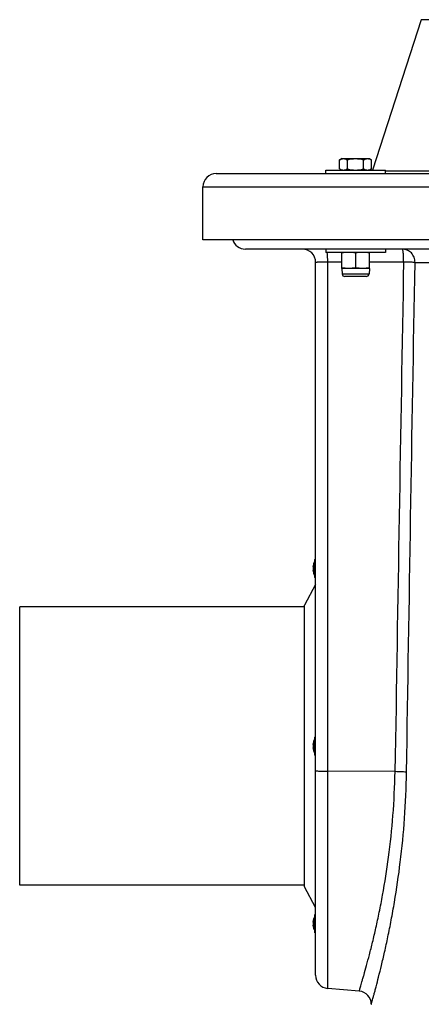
# Model space of a CAD drawing. Header units: millimetres. Extents: x 0 to 297, y 0 to 210.
# Tile 25 of 38: x 131.65 to 137.71, y 160.98 to 175.84. Entities that reach past the tile are written whole.
import ezdxf

# ---------------------------------------------------------------- set-up
doc = ezdxf.new("R2010")
doc.units = ezdxf.units.MM
doc.header["$LTSCALE"] = 16.335
doc.layers.get('0').update_dxf_attribs({"linetype": 'CONTINUOUS'})
doc.layers.add('AXES_REF', color=7, linetype='CONTINUOUS')

msp = doc.modelspace()

# ---------------------------------------------------------------- linework, layer by layer
at = {"color": 7, "linetype": 'Continuous'}
for p, q in [((137.709, 175.838), (136.97, 173.566)), ((136.508, 173.742), (136.474, 173.723)), ((136.474, 173.587), (136.474, 173.723)), ((136.508, 173.742), (136.925, 173.742)), ((136.595, 173.587), (136.595, 173.723)), ((136.838, 173.587), (136.838, 173.723)), ((136.925, 173.742), (136.959, 173.723)), ((136.959, 173.587), (136.959, 173.723)), ((136.267, 173.516), (136.267, 173.566)), ((136.267, 173.566), (137.167, 173.566)), ((136.474, 173.587), (136.508, 173.568)), ((136.508, 173.568), (136.508, 173.566)), ((136.508, 173.568), (136.925, 173.568)), ((136.959, 173.587), (136.925, 173.568)), ((136.925, 173.568), (136.925, 173.566)), ((137.167, 173.516), (137.167, 173.566)), ((134.614, 173.516), (165.294, 173.516)), ((134.414, 172.516), (134.414, 173.316)), ((165.494, 172.516), (134.414, 172.516)), ((164.854, 172.376), (135.054, 172.376)), ((136.267, 172.376), (136.267, 172.326)), ((137.167, 172.376), (137.167, 172.326)), ((137.167, 172.326), (136.267, 172.326)), ((136.507, 172.084), (136.507, 172.326)), ((136.717, 172.317), (136.717, 172.093)), ((136.927, 172.084), (136.927, 172.326)), ((136.114, 161.419), (136.114, 172.176)), ((136.507, 172.084), (136.513, 172)), ((136.927, 172.084), (136.507, 172.084)), ((136.927, 172.084), (136.92, 172)), ((136.879, 171.963), (136.554, 171.963)), ((136.08, 167.612), (136.078, 167.601)), ((136.08, 167.612), (136.079, 167.611)), ((136.104, 167.681), (136.103, 167.679)), ((136.104, 167.42), (136.104, 167.692)), ((136.108, 167.696), (136.11, 167.696)), ((136.076, 167.581), (136.08, 167.581)), ((136.076, 167.531), (136.08, 167.531)), ((136.078, 167.511), (136.08, 167.5)), ((136.104, 167.431), (136.103, 167.433)), ((136.108, 167.416), (136.11, 167.416)), ((136.08, 164.932), (136.078, 164.921)), ((136.08, 164.932), (136.079, 164.931)), ((136.104, 165.001), (136.103, 164.999)), ((136.104, 164.74), (136.104, 165.012)), ((136.108, 165.016), (136.11, 165.016)), ((136.076, 164.901), (136.08, 164.901)), ((136.076, 164.851), (136.08, 164.851)), ((136.078, 164.831), (136.08, 164.82)), ((136.104, 164.751), (136.103, 164.753)), ((136.108, 164.736), (136.11, 164.736)), ((136.104, 162.321), (136.103, 162.319)), ((136.104, 162.06), (136.104, 162.332)), ((136.108, 162.336), (136.11, 162.336)), ((136.076, 162.221), (136.08, 162.221)), ((136.076, 162.171), (136.08, 162.171)), ((136.08, 162.252), (136.078, 162.241)), ((136.078, 162.151), (136.08, 162.14)), ((136.08, 162.252), (136.079, 162.251)), ((136.104, 162.071), (136.103, 162.073)), ((136.108, 162.056), (136.11, 162.056)), ((136.771, 161.178), (136.296, 161.22))]:
    msp.add_line(p, q, dxfattribs=at)
at = {"color": 9, "linetype": 'Continuous'}
for p, q in [((140.578, 175.838), (137.709, 175.838)), ((137.167, 173.557), (139.754, 173.557)), ((134.414, 173.316), (165.494, 173.316)), ((136.296, 161.22), (136.296, 172.186)), ((136.296, 172.186), (136.507, 172.186)), ((136.927, 172.186), (137.442, 172.186)), ((137.614, 172.176), (138.907, 172.176)), ((136.92, 172), (136.513, 172)), ((136.103, 167.679), (136.103, 167.433)), ((136.108, 167.416), (136.108, 167.696)), ((136.11, 167.416), (136.11, 167.696)), ((136.078, 167.586), (136.08, 167.586)), ((136.078, 167.526), (136.08, 167.526)), ((136.103, 164.999), (136.103, 164.753)), ((136.108, 164.736), (136.108, 165.016)), ((136.11, 164.736), (136.11, 165.016)), ((136.078, 164.906), (136.08, 164.906)), ((136.078, 164.846), (136.08, 164.846)), ((137.312, 164.49), (136.296, 164.495)), ((136.103, 162.319), (136.103, 162.073)), ((136.108, 162.056), (136.108, 162.336)), ((136.11, 162.056), (136.11, 162.336)), ((136.078, 162.226), (136.08, 162.226)), ((136.078, 162.166), (136.08, 162.166))]:
    msp.add_line(p, q, dxfattribs=at)
at = {"color": 7, "linetype": 'Continuous'}
for centre, radius, start, end in [((134.614, 173.316), 0.2, 90, 180), ((135.054, 172.576), 0.2, 197.459, 270), ((135.914, 172.176), 0.2, 0, 90), ((136.554, 172.003), 0.0403, 184.7245, 270), ((136.879, 172.003), 0.0403, 270, 355.2755), ((136.345, 167.556), 0.271, 153.001, 168.0902), ((136.108, 167.692), 0.004, 90, 180), ((136.11, 167.692), 0.004, 0, 90), ((136.252, 167.57), 0.177, 169.9352, 170.9493), ((136.252, 167.542), 0.177, 189.0498, 190.0658), ((136.345, 167.556), 0.271, 191.9098, 206.999), ((136.108, 167.42), 0.004, 180, 270), ((136.11, 167.42), 0.004, 270, 360), ((136.345, 164.876), 0.271, 153.001, 168.0902), ((136.108, 165.012), 0.004, 90, 180), ((136.11, 165.012), 0.004, 0, 90), ((136.252, 164.89), 0.177, 169.9352, 170.9493), ((136.252, 164.862), 0.177, 189.0498, 190.0658), ((136.345, 164.876), 0.271, 191.9098, 206.999), ((136.108, 164.74), 0.004, 180, 270), ((136.11, 164.74), 0.004, 270, 360), ((136.345, 162.196), 0.271, 153.001, 168.0902), ((136.108, 162.332), 0.004, 90, 180), ((136.11, 162.332), 0.004, 0, 90), ((136.252, 162.21), 0.177, 169.9352, 170.9493), ((136.252, 162.182), 0.177, 189.0498, 190.0658), ((136.345, 162.196), 0.271, 191.9098, 206.999), ((136.108, 162.06), 0.004, 180, 270), ((136.11, 162.06), 0.004, 270, 360), ((136.314, 161.419), 0.2, 180, 265), ((136.754, 160.979), 0.2, 0, 85)]:
    msp.add_arc(centre, radius, start, end, dxfattribs=at)
at = {"color": 9, "linetype": 'Continuous'}
msp.add_arc((3979.329, 103.468), 3842.502, 178.975284, 179.090055, dxfattribs=at)
at = {"color": 7, "linetype": 'Continuous'}
for points in [[(136.474, 173.723), (136.492, 173.733), (136.535, 173.75), (136.577, 173.733), (136.595, 173.723)], [(136.595, 173.723), (136.635, 173.734), (136.717, 173.749), (136.798, 173.734), (136.838, 173.723)], [(136.838, 173.723), (136.856, 173.733), (136.898, 173.75), (136.941, 173.733), (136.959, 173.723)], [(136.474, 173.587), (136.492, 173.577), (136.535, 173.56), (136.577, 173.577), (136.595, 173.587)], [(136.595, 173.587), (136.635, 173.576), (136.717, 173.561), (136.798, 173.576), (136.838, 173.587)], [(136.838, 173.587), (136.856, 173.577), (136.898, 173.56), (136.941, 173.577), (136.959, 173.587)], [(136.612, 172.326), (136.576, 172.326), (136.541, 172.323), (136.507, 172.317)], [(136.717, 172.317), (136.682, 172.323), (136.647, 172.326), (136.612, 172.326)], [(136.822, 172.326), (136.786, 172.326), (136.751, 172.323), (136.717, 172.317)], [(136.927, 172.317), (136.892, 172.323), (136.857, 172.326), (136.822, 172.326)], [(136.612, 172.084), (136.576, 172.084), (136.541, 172.087), (136.507, 172.093)], [(136.717, 172.093), (136.682, 172.087), (136.647, 172.084), (136.612, 172.084)], [(136.822, 172.084), (136.786, 172.084), (136.751, 172.087), (136.717, 172.093)], [(136.927, 172.093), (136.892, 172.087), (136.857, 172.084), (136.822, 172.084)]]:
    msp.add_open_spline(points, degree=3, dxfattribs=at)
at = {"color": 9, "linetype": 'Continuous'}
for points, knots in [([(137.614, 172.176), (137.614, 172.202), (137.604, 172.254), (137.563, 172.32), (137.5, 172.365), (137.449, 172.376), (137.424, 172.376)], [0, 0, 0, 0, 0.255988, 0.50851, 0.756048, 1, 1, 1, 1]), ([(137.442, 172.186), (137.442, 172.211), (137.441, 172.246), (137.439, 172.291), (137.437, 172.319), (137.434, 172.342), (137.431, 172.36), (137.429, 172.37), (137.426, 172.376), (137.424, 172.376)], [0, 0, 0, 0, 0.382037, 0.553068, 0.702498, 0.825087, 0.916674, 0.974595, 1, 1, 1, 1]), ([(136.296, 172.186), (136.296, 172.199), (136.296, 172.246), (136.294, 172.293), (136.29, 172.326)], [0, 0, 0, 0, 0.281117, 1, 1, 1, 1]), ([(136.114, 172.176), (136.114, 172.177), (136.12, 172.178), (136.129, 172.18), (136.146, 172.182), (136.168, 172.183), (136.195, 172.184), (136.238, 172.186), (136.273, 172.186), (136.296, 172.186)], [0, 0, 0, 0, 0.021356, 0.077469, 0.16793, 0.289986, 0.439643, 0.611883, 1, 1, 1, 1]), ([(137.442, 172.186), (137.477, 172.186), (137.535, 172.183), (137.593, 172.18), (137.614, 172.176)], [0, 0, 0, 0, 0.617564, 1, 1, 1, 1]), ([(136.114, 164.506), (136.114, 164.504), (136.12, 164.503), (136.129, 164.501), (136.146, 164.5), (136.168, 164.498), (136.195, 164.497), (136.238, 164.496), (136.273, 164.495), (136.296, 164.495)], [0, 0, 0, 0, 0.02145, 0.07781, 0.168583, 0.2909, 0.440658, 0.612771, 1, 1, 1, 1]), ([(136.771, 161.178), (136.77, 161.177), (136.773, 161.184), (136.774, 161.187), (136.778, 161.199), (136.783, 161.216), (136.791, 161.244), (136.801, 161.279), (136.814, 161.321), (136.828, 161.371), (136.852, 161.453), (136.885, 161.572), (136.928, 161.735), (136.976, 161.925), (137.026, 162.139), (137.077, 162.376), (137.146, 162.731), (137.223, 163.216), (137.288, 163.838), (137.308, 164.269), (137.312, 164.49)], [0, 0, 0, 0, 0.001221, 0.002746, 0.004879, 0.010962, 0.01945, 0.030316, 0.043524, 0.059034, 0.076798, 0.118875, 0.169287, 0.227512, 0.29299, 0.36513, 0.443317, 0.615189, 0.802924, 1, 1, 1, 1]), ([(137.486, 164.48), (137.478, 164.482), (137.456, 164.484), (137.398, 164.488), (137.348, 164.49), (137.312, 164.49)], [0, 0, 0, 0, 0.145367, 0.374845, 1, 1, 1, 1]), ([(136.954, 160.979), (136.954, 160.981), (136.955, 160.984), (136.957, 160.989), (136.96, 161.001), (136.965, 161.02), (136.973, 161.049), (136.984, 161.087), (136.996, 161.132), (137.011, 161.186), (137.034, 161.273), (137.067, 161.4), (137.11, 161.574), (137.157, 161.776), (137.207, 162.004), (137.257, 162.255), (137.324, 162.63), (137.399, 163.142), (137.463, 163.795), (137.483, 164.248), (137.486, 164.48)], [0, 0, 0, 0, 0.001233, 0.002774, 0.004929, 0.011075, 0.019648, 0.03062, 0.043954, 0.059606, 0.077525, 0.11994, 0.170702, 0.229256, 0.295011, 0.367347, 0.445618, 0.617251, 0.80417, 1, 1, 1, 1])]:
    msp.add_open_spline(points, degree=3, knots=knots, dxfattribs=at)
msp.add_open_spline([(137.486, 164.48), (137.526, 167.045), (137.569, 169.611), (137.614, 172.176)], degree=3, dxfattribs=at)
at = {"color": 7, "linetype": 'Continuous'}
for points, knots in [([(136.077, 167.598), (136.077, 167.597), (136.076, 167.592), (136.076, 167.588), (136.076, 167.585)], [0, 0, 0, 0, 0.281352, 1, 1, 1, 1]), ([(136.076, 167.581), (136.076, 167.581), (136.077, 167.583), (136.077, 167.585), (136.078, 167.586)], [0, 0, 0, 0, 0.284753, 1, 1, 1, 1]), ([(136.076, 167.585), (136.076, 167.584), (136.076, 167.583), (136.076, 167.581), (136.076, 167.581)], [0, 0, 0, 0, 0.730425, 1, 1, 1, 1]), ([(136.078, 167.571), (136.077, 167.57), (136.076, 167.564), (136.076, 167.559), (136.076, 167.556)], [0, 0, 0, 0, 0.37497, 1, 1, 1, 1]), ([(136.076, 167.556), (136.076, 167.553), (136.076, 167.548), (136.077, 167.542), (136.078, 167.54)], [0, 0, 0, 0, 0.624735, 1, 1, 1, 1]), ([(136.076, 167.531), (136.076, 167.531), (136.076, 167.529), (136.076, 167.528), (136.076, 167.527)], [0, 0, 0, 0, 0.268835, 1, 1, 1, 1]), ([(136.078, 167.526), (136.077, 167.527), (136.077, 167.529), (136.076, 167.531), (136.076, 167.531)], [0, 0, 0, 0, 0.71536, 1, 1, 1, 1]), ([(136.076, 167.527), (136.076, 167.526), (136.076, 167.522), (136.077, 167.517), (136.077, 167.514)], [0, 0, 0, 0, 0.203228, 1, 1, 1, 1]), ([(136.079, 167.588), (136.08, 167.588), (136.079, 167.584), (136.08, 167.581), (136.079, 167.576), (136.078, 167.572), (136.078, 167.571)], [0, 0, 0, 0, 0.13045, 0.443387, 0.788196, 1, 1, 1, 1]), ([(136.078, 167.586), (136.078, 167.586), (136.078, 167.587), (136.079, 167.588), (136.079, 167.588)], [0, 0, 0, 0, 0.692519, 1, 1, 1, 1]), ([(136.078, 167.54), (136.078, 167.539), (136.079, 167.536), (136.08, 167.531), (136.079, 167.528), (136.08, 167.524), (136.079, 167.524)], [0, 0, 0, 0, 0.21177, 0.556613, 0.869561, 1, 1, 1, 1]), ([(136.079, 167.524), (136.079, 167.524), (136.078, 167.525), (136.078, 167.526), (136.078, 167.526)], [0, 0, 0, 0, 0.307464, 1, 1, 1, 1]), ([(136.077, 164.918), (136.077, 164.917), (136.076, 164.912), (136.076, 164.908), (136.076, 164.905)], [0, 0, 0, 0, 0.281352, 1, 1, 1, 1]), ([(136.076, 164.901), (136.076, 164.901), (136.077, 164.903), (136.077, 164.905), (136.078, 164.906)], [0, 0, 0, 0, 0.284753, 1, 1, 1, 1]), ([(136.076, 164.905), (136.076, 164.904), (136.076, 164.903), (136.076, 164.901), (136.076, 164.901)], [0, 0, 0, 0, 0.730425, 1, 1, 1, 1]), ([(136.078, 164.891), (136.077, 164.89), (136.076, 164.884), (136.076, 164.879), (136.076, 164.876)], [0, 0, 0, 0, 0.37497, 1, 1, 1, 1]), ([(136.076, 164.876), (136.076, 164.873), (136.076, 164.868), (136.077, 164.862), (136.078, 164.86)], [0, 0, 0, 0, 0.624735, 1, 1, 1, 1]), ([(136.076, 164.851), (136.076, 164.851), (136.076, 164.849), (136.076, 164.848), (136.076, 164.847)], [0, 0, 0, 0, 0.268835, 1, 1, 1, 1]), ([(136.078, 164.846), (136.077, 164.847), (136.077, 164.849), (136.076, 164.851), (136.076, 164.851)], [0, 0, 0, 0, 0.71536, 1, 1, 1, 1]), ([(136.076, 164.847), (136.076, 164.846), (136.076, 164.842), (136.077, 164.837), (136.077, 164.834)], [0, 0, 0, 0, 0.203228, 1, 1, 1, 1]), ([(136.079, 164.908), (136.08, 164.908), (136.079, 164.904), (136.08, 164.901), (136.079, 164.896), (136.078, 164.892), (136.078, 164.891)], [0, 0, 0, 0, 0.13045, 0.443387, 0.788196, 1, 1, 1, 1]), ([(136.078, 164.906), (136.078, 164.906), (136.078, 164.907), (136.079, 164.908), (136.079, 164.908)], [0, 0, 0, 0, 0.692519, 1, 1, 1, 1]), ([(136.078, 164.86), (136.078, 164.859), (136.079, 164.856), (136.08, 164.851), (136.079, 164.848), (136.08, 164.844), (136.079, 164.844)], [0, 0, 0, 0, 0.21177, 0.556613, 0.869561, 1, 1, 1, 1]), ([(136.079, 164.844), (136.079, 164.844), (136.078, 164.845), (136.078, 164.846), (136.078, 164.846)], [0, 0, 0, 0, 0.307464, 1, 1, 1, 1]), ([(136.077, 162.238), (136.077, 162.237), (136.076, 162.232), (136.076, 162.228), (136.076, 162.225)], [0, 0, 0, 0, 0.281352, 1, 1, 1, 1]), ([(136.076, 162.221), (136.076, 162.221), (136.077, 162.223), (136.077, 162.225), (136.078, 162.226)], [0, 0, 0, 0, 0.284753, 1, 1, 1, 1]), ([(136.076, 162.225), (136.076, 162.224), (136.076, 162.223), (136.076, 162.221), (136.076, 162.221)], [0, 0, 0, 0, 0.730425, 1, 1, 1, 1]), ([(136.078, 162.211), (136.077, 162.21), (136.076, 162.204), (136.076, 162.199), (136.076, 162.196)], [0, 0, 0, 0, 0.37497, 1, 1, 1, 1]), ([(136.076, 162.196), (136.076, 162.193), (136.076, 162.188), (136.077, 162.182), (136.078, 162.18)], [0, 0, 0, 0, 0.624735, 1, 1, 1, 1]), ([(136.076, 162.171), (136.076, 162.171), (136.076, 162.169), (136.076, 162.168), (136.076, 162.167)], [0, 0, 0, 0, 0.268835, 1, 1, 1, 1]), ([(136.078, 162.166), (136.077, 162.167), (136.077, 162.169), (136.076, 162.171), (136.076, 162.171)], [0, 0, 0, 0, 0.71536, 1, 1, 1, 1]), ([(136.076, 162.167), (136.076, 162.166), (136.076, 162.162), (136.077, 162.157), (136.077, 162.154)], [0, 0, 0, 0, 0.203228, 1, 1, 1, 1]), ([(136.079, 162.228), (136.08, 162.228), (136.079, 162.224), (136.08, 162.221), (136.079, 162.216), (136.078, 162.212), (136.078, 162.211)], [0, 0, 0, 0, 0.13045, 0.443387, 0.788196, 1, 1, 1, 1]), ([(136.078, 162.226), (136.078, 162.226), (136.078, 162.227), (136.079, 162.228), (136.079, 162.228)], [0, 0, 0, 0, 0.692519, 1, 1, 1, 1]), ([(136.078, 162.18), (136.078, 162.179), (136.079, 162.176), (136.08, 162.171), (136.079, 162.168), (136.08, 162.164), (136.079, 162.164)], [0, 0, 0, 0, 0.21177, 0.556613, 0.869561, 1, 1, 1, 1]), ([(136.079, 162.164), (136.079, 162.164), (136.078, 162.165), (136.078, 162.166), (136.078, 162.166)], [0, 0, 0, 0, 0.307464, 1, 1, 1, 1])]:
    msp.add_open_spline(points, degree=3, knots=knots, dxfattribs=at)
at = {"layer": 'AXES_REF', "color": 7, "linetype": 'Continuous'}
for p, q in [((136.114, 167.313), (135.948, 167.001)), ((131.648, 162.776), (131.648, 166.976)), ((135.948, 166.976), (131.648, 166.976)), ((135.948, 162.751), (135.948, 167.001)), ((135.948, 162.776), (131.648, 162.776)), ((136.114, 162.439), (135.948, 162.751))]:
    msp.add_line(p, q, dxfattribs=at)

doc.saveas('drawing.dxf')
